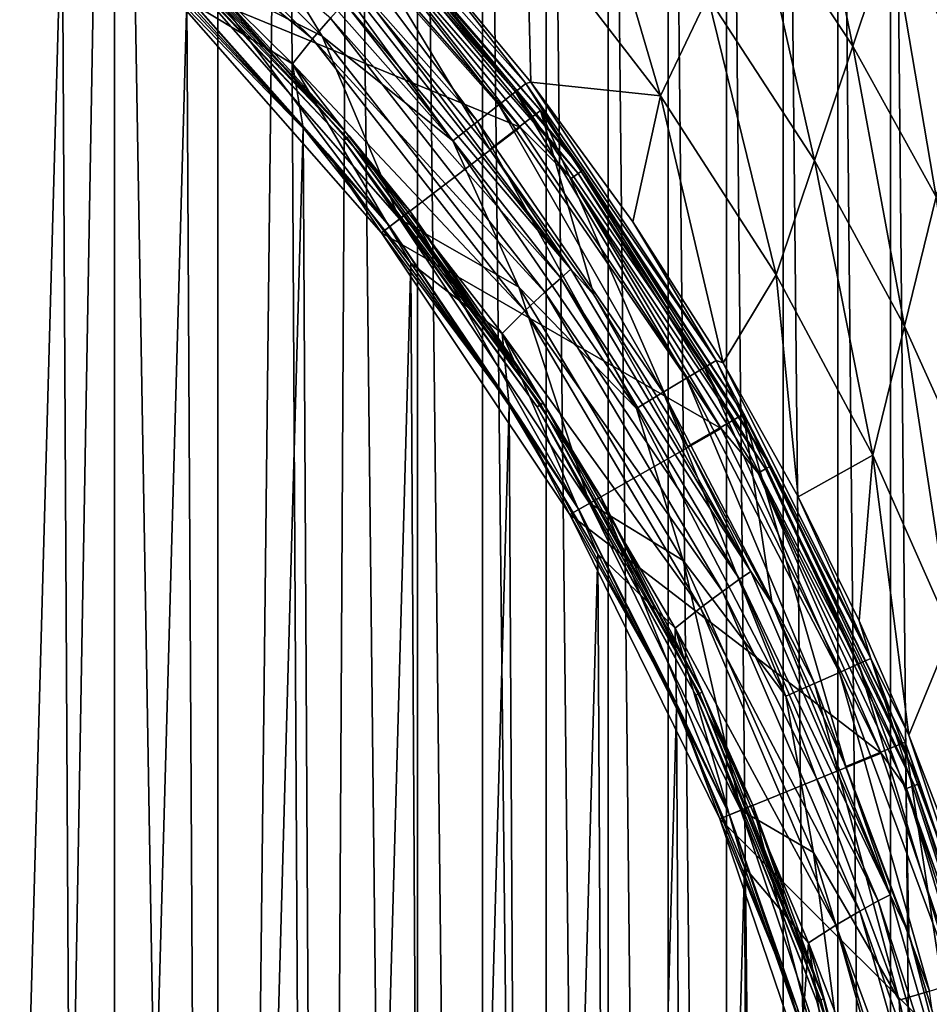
# Model space of a CAD drawing. Header units: metres. Extents: x -23 to 23, y -134 to 23.
# Tile 85 of 88: x 13 to 20, y 6 to 14. Entities that reach past the tile are written whole.
import ezdxf

# ---------------------------------------------------------------- set-up
doc = ezdxf.new("R2010")
doc.units = ezdxf.units.M
doc.layers.add('solid_509541_115_SW0003', color=7, linetype='CONTINUOUS')

msp = doc.modelspace()

# ---------------------------------------------------------------- linework, layer by layer
at = {"layer": 'solid_509541_115_SW0003'}
for points in [[(13.614415, 23.022997), (12.805934, -23.102457), (12.805935, 23.102457)], [(13.614415, 23.022997), (13.614155, -23.023029), (12.805934, -23.102457)], [(13.614415, 23.022997), (14.399119, -22.886789), (13.614155, -23.023029)], [(14.399816, 22.886635), (14.399119, -22.886789), (13.614415, 23.022997)], [(14.912878, 22.764664), (14.399119, -22.886789), (14.399816, 22.886635)], [(14.912878, 22.764664), (15.165898, -22.69478), (14.399119, -22.886789)], [(15.419049, 22.618229), (15.165898, -22.69478), (14.912878, 22.764664)], [(15.419049, 22.618229), (15.918517, -22.447569), (15.165898, -22.69478)], [(15.919298, 22.447287), (15.918517, -22.447569), (15.419049, 22.618229)], [(15.919298, 22.447287), (16.413803, -22.251926), (15.918517, -22.447569)], [(16.414274, 22.251736), (16.413803, -22.251926), (15.919298, 22.447287)], [(16.414274, 22.251736), (16.897629, -22.03344), (16.413803, -22.251926)], [(16.898014, 22.033245), (16.897629, -22.03344), (16.414274, 22.251736)], [(16.898014, 22.033245), (17.3696, -21.792252), (16.897629, -22.03344)], [(17.370132, 21.79196), (17.3696, -21.792252), (16.898014, 22.033245)], [(17.370132, 21.79196), (17.827332, -21.529696), (17.3696, -21.792252)], [(17.82793, 21.529333), (17.827332, -21.529696), (17.370132, 21.79196)], [(17.82793, 21.529333), (18.27109, -21.245687), (17.827332, -21.529696)], [(18.271696, 21.245277), (18.27109, -21.245687), (17.82793, 21.529333)], [(18.271696, 21.245277), (18.701797, -20.939943), (18.27109, -21.245687)], [(18.702362, 20.939526), (18.701797, -20.939943), (18.271696, 21.245277)], [(18.702362, 20.939526), (19.118338, -20.613214), (18.701797, -20.939943)], [(19.118834, 20.612806), (19.118338, -20.613214), (18.702362, 20.939526)], [(19.118834, 20.612806), (19.518417, -20.267101), (19.118338, -20.613214)], [(19.518919, 20.26664), (19.518417, -20.267101), (19.118834, 20.612806)], [(19.518919, 20.26664), (19.901546, -19.902081), (19.518417, -20.267101)], [(19.902063, 19.901564), (19.901546, -19.902081), (19.518919, 20.26664)], [(12.379462, -15.401174, 187.149994), (13.216844, 14.688855, 187.149994), (12.209924, 15.535927, 187.149994)], [(15.121645, 13.479167, 187.017532), (13.251961, 15.32115, 187.017532), (13.119518, 15.118147, 187.116348)], [(15.257524, 13.637204, 186.860199), (13.251961, 15.32115, 187.017532), (15.121645, 13.479167, 187.017532)], [(18.486456, 14.55844, 87.440811), (19.232092, 13.425518, 87.440811), (18.844707, 15.314005, 72.864914)], [(19.232092, 13.425518, 87.440811), (19.52342, 14.296095, 72.864914), (18.844707, 15.314005, 72.864914)], [(14.067729, 14.067499, 132), (15.19445, 13.500539, 132), (13.47745, 15.214883, 132)], [(14.553162, 14.553089, 131.96701), (13.47745, 15.214883, 132), (15.19445, 13.500539, 132)], [(19.52342, 14.296095, 72.864914), (20.107147, 13.261258, 72.864914), (19.814751, 15.166673, 58.289017)], [(14.968007, 13.290557, 187.116348), (13.119518, 15.118147, 187.116348), (14.165213, 13.776591, 187.149994)], [(15.121645, 13.479167, 187.017532), (13.119518, 15.118147, 187.116348), (14.968007, 13.290557, 187.116348)], [(14.867975, 14.867891, 131.714203), (16.539391, 12.978145, 131.714203), (14.980761, 14.98068, 131.511215)], [(14.980761, 14.98068, 131.511215), (16.665108, 13.076313, 131.511215), (15.053043, 15.052971, 131.27417)], [(16.539391, 12.978145, 131.714203), (16.665108, 13.076313, 131.511215), (14.980761, 14.98068, 131.511215)], [(15.024619, 15.024619, 136.351959), (15.607975, 13.687826, 186.159805), (16.469784, 12.63771, 186.159805)], [(16.857187, 12.934975, 136.351959), (15.024619, 15.024619, 136.351959), (16.469784, 12.63771, 186.159805)], [(15.478456, 14.535237, 136.274826), (15.024619, 15.024619, 136.351959), (16.857187, 12.934975, 136.351959)], [(15.053043, 15.052971, 131.27417), (16.74568, 13.139234, 131.27417), (15.944772, 14.159613, 131.051712)], [(16.665108, 13.076313, 131.511215), (16.74568, 13.139234, 131.27417), (15.053043, 15.052971, 131.27417)], [(17.193216, 15.009638, 102.016701), (16.75263, 14.366969, 116.592598), (17.769955, 13.047312, 116.592598)], [(17.193216, 15.009638, 102.016701), (17.769955, 13.047312, 116.592598), (18.128206, 13.802876, 102.016701)], [(13.945203, 13.945203, 136.149994), (14.887491, 14.878901, 136.149994), (16.702648, 12.807829, 136.149994)], [(14.722204, 14.722123, 131.869583), (16.376907, 12.851272, 131.869583), (14.867975, 14.867891, 131.714203)], [(16.376907, 12.851272, 131.869583), (16.539391, 12.978145, 131.714203), (14.867975, 14.867891, 131.714203)], [(15.399369, 14.460971, 136.165344), (16.702648, 12.807829, 136.149994), (14.887491, 14.878901, 136.149994)], [(12.379462, -15.401174, 187.149994), (13.377067, -14.543088, 187.149994), (13.216844, 14.688855, 187.149994)], [(13.377067, -14.543088, 187.149994), (14.165213, 13.776591, 187.149994), (13.216844, 14.688855, 187.149994)], [(14.553162, 14.553089, 131.96701), (16.188484, 12.704149, 131.96701), (14.722204, 14.722123, 131.869583)], [(16.188484, 12.704149, 131.96701), (16.376907, 12.851272, 131.869583), (14.722204, 14.722123, 131.869583)], [(13.668442, 14.555412, 132.031128), (15.384939, 12.727529, 132.031128), (13.645777, 14.531277, 132.008087)], [(13.645777, 14.531277, 132.008087), (15.359427, 12.706424, 132.008087), (14.067729, 14.067499, 132)], [(15.384939, 12.727529, 132.031128), (15.359427, 12.706424, 132.008087), (13.645777, 14.531277, 132.008087)], [(13.683029, 14.570947, 132.065384), (15.401359, 12.741112, 132.065384), (13.668442, 14.555412, 132.031128)], [(15.401359, 12.741112, 132.065384), (15.384939, 12.727529, 132.031128), (13.668442, 14.555412, 132.031128)], [(13.683029, 14.570947, 132.065384), (14.138236, 14.138236, 132.10524), (15.401359, 12.741112, 132.065384)], [(14.553162, 14.553089, 131.96701), (15.19445, 13.500539, 132), (16.188484, 12.704149, 131.96701)], [(15.446909, 14.505612, 136.209213), (15.478456, 14.535237, 136.274826), (17.178152, 12.480658, 136.274826)], [(17.178152, 12.480658, 136.274826), (15.478456, 14.535237, 136.274826), (16.857187, 12.934975, 136.351959)], [(18.128206, 13.802876, 102.016701), (18.940762, 12.55494, 102.016701), (18.486456, 14.55844, 87.440811)], [(18.940762, 12.55494, 102.016701), (19.232092, 13.425518, 87.440811), (18.486456, 14.55844, 87.440811)], [(15.399369, 14.460971, 136.165344), (15.446909, 14.505612, 136.209213), (17.143141, 12.45522, 136.209213)], [(17.090382, 12.416889, 136.165344), (16.702648, 12.807829, 136.149994), (15.399369, 14.460971, 136.165344)], [(17.090382, 12.416889, 136.165344), (15.399369, 14.460971, 136.165344), (17.143141, 12.45522, 136.209213)], [(17.143141, 12.45522, 136.209213), (15.446909, 14.505612, 136.209213), (17.178152, 12.480658, 136.274826)], [(15.237567, 12.605611, 135.983429), (14.000947, 14.000947, 135.809937), (13.537512, 14.415986, 135.983429)], [(15.237567, 12.605611, 135.983429), (13.537512, 14.415986, 135.983429), (13.945203, 13.945203, 136.149994)], [(15.944772, 14.159613, 131.051712), (16.783388, 13.151093, 131.050888), (16.75263, 14.366969, 116.592598)], [(16.783388, 13.151093, 131.050888), (17.769955, 13.047312, 116.592598), (16.75263, 14.366969, 116.592598)], [(19.232092, 13.425518, 87.440811), (19.866528, 12.278393, 87.440811), (19.52342, 14.296095, 72.864914)], [(19.866528, 12.278393, 87.440811), (20.107147, 13.261258, 72.864914), (19.52342, 14.296095, 72.864914)], [(16.74568, 13.139234, 131.27417), (16.783388, 13.151093, 131.050888), (15.944772, 14.159613, 131.051712)], [(14.000947, 14.000947, 135.809937), (15.708657, 12.053677, 135.809937), (14.138236, 14.138236, 132.10524)], [(15.708657, 12.053677, 135.809937), (15.862692, 12.171871, 132.10524), (14.138236, 14.138236, 132.10524)], [(15.401359, 12.741112, 132.065384), (14.138236, 14.138236, 132.10524), (15.862692, 12.171871, 132.10524)], [(14.067729, 14.067499, 132), (15.783389, 12.111149, 132), (15.19445, 13.500539, 132)], [(15.359427, 12.706424, 132.008087), (15.783389, 12.111149, 132), (14.067729, 14.067499, 132)], [(15.646174, 12.005583, 136.149994), (13.945203, 13.945203, 136.149994), (16.702648, 12.807829, 136.149994)], [(15.237567, 12.605611, 135.983429), (13.945203, 13.945203, 136.149994), (15.646174, 12.005583, 136.149994)], [(15.237567, 12.605611, 135.983429), (15.708657, 12.053677, 135.809937), (14.000947, 14.000947, 135.809937)], [(17.086487, 11.727247, 186.415695), (15.432589, 13.831544, 186.415695), (15.364158, 13.756679, 186.654968)], [(17.086487, 11.727247, 186.415695), (15.607975, 13.687826, 186.159805), (15.432589, 13.831544, 186.415695)], [(18.128206, 13.802876, 102.016701), (17.769955, 13.047312, 116.592598), (18.649431, 11.684362, 116.592598)], [(18.128206, 13.802876, 102.016701), (18.649431, 11.684362, 116.592598), (18.940762, 12.55494, 102.016701)], [(13.377067, -14.543088, 187.149994), (14.315274, -13.620585, 187.149994), (14.165213, 13.776591, 187.149994)], [(14.315274, -13.620585, 187.149994), (15.050851, 12.803119, 187.149994), (14.165213, 13.776591, 187.149994)], [(14.968007, 13.290557, 187.116348), (14.165213, 13.776591, 187.149994), (15.050851, 12.803119, 187.149994)], [(17.009857, 11.660547, 186.654968), (15.364158, 13.756679, 186.654968), (15.257524, 13.637204, 186.860199)], [(17.086487, 11.727247, 186.415695), (15.364158, 13.756679, 186.654968), (17.009857, 11.660547, 186.654968)], [(16.890259, 11.55355, 186.860199), (15.257524, 13.637204, 186.860199), (15.121645, 13.479167, 187.017532)], [(17.009857, 11.660547, 186.654968), (15.257524, 13.637204, 186.860199), (16.890259, 11.55355, 186.860199)], [(17.086487, 11.727247, 186.415695), (16.469784, 12.63771, 186.159805), (15.607975, 13.687826, 186.159805)], [(15.783389, 12.111149, 132), (16.690247, 11.590138, 132), (15.19445, 13.500539, 132)], [(16.188484, 12.704149, 131.96701), (15.19445, 13.500539, 132), (16.690247, 11.590138, 132)], [(16.73748, 11.410908, 187.017532), (15.121645, 13.479167, 187.017532), (14.968007, 13.290557, 187.116348)], [(16.890259, 11.55355, 186.860199), (15.121645, 13.479167, 187.017532), (16.73748, 11.410908, 187.017532)], [(18.940762, 12.55494, 102.016701), (19.625908, 11.295527, 102.016701), (19.232092, 13.425518, 87.440811)], [(19.625908, 11.295527, 102.016701), (19.866528, 12.278393, 87.440811), (19.232092, 13.425518, 87.440811)], [(14.968007, 13.290557, 187.116348), (15.050851, 12.803119, 187.149994), (15.869747, 11.772804, 187.149994)], [(16.564077, 11.238837, 187.116348), (14.968007, 13.290557, 187.116348), (15.869747, 11.772804, 187.149994)], [(16.73748, 11.410908, 187.017532), (14.968007, 13.290557, 187.116348), (16.564077, 11.238837, 187.116348)], [(16.665108, 13.076313, 131.511215), (18.104185, 10.980588, 131.511215), (16.74568, 13.139234, 131.27417)], [(16.74568, 13.139234, 131.27417), (18.191841, 11.033192, 131.27417), (16.783388, 13.151093, 131.050888)], [(18.104185, 10.980588, 131.511215), (18.191841, 11.033192, 131.27417), (16.74568, 13.139234, 131.27417)], [(16.783388, 13.151093, 131.050888), (17.559093, 12.089215, 131.049515), (17.769955, 13.047312, 116.592598)], [(18.191841, 11.033192, 131.27417), (17.559093, 12.089215, 131.049515), (16.783388, 13.151093, 131.050888)], [(16.539391, 12.978145, 131.714203), (17.967415, 10.898517, 131.714203), (16.665108, 13.076313, 131.511215)], [(17.967415, 10.898517, 131.714203), (18.104185, 10.980588, 131.511215), (16.665108, 13.076313, 131.511215)], [(17.559093, 12.089215, 131.049515), (18.245729, 11.015572, 131.047653), (17.769955, 13.047312, 116.592598)], [(18.245729, 11.015572, 131.047653), (18.649431, 11.684362, 116.592598), (17.769955, 13.047312, 116.592598)], [(16.376907, 12.851272, 131.869583), (17.790648, 10.792447, 131.869583), (16.539391, 12.978145, 131.714203)], [(17.790648, 10.792447, 131.869583), (17.967415, 10.898517, 131.714203), (16.539391, 12.978145, 131.714203)], [(16.857187, 12.934975, 136.351959), (16.469784, 12.63771, 186.159805), (17.261066, 11.533476, 186.159805)], [(16.857187, 12.934975, 136.351959), (17.261066, 11.533476, 186.159805), (17.978434, 10.379854, 186.159805)], [(18.401325, 10.62401, 136.351959), (16.857187, 12.934975, 136.351959), (17.978434, 10.379854, 186.159805)], [(17.178152, 12.480658, 136.274826), (16.857187, 12.934975, 136.351959), (18.401325, 10.62401, 136.351959)], [(15.646174, 12.005583, 136.149994), (16.702648, 12.807829, 136.149994), (18.232031, 10.517239, 136.149994)], [(16.188484, 12.704149, 131.96701), (17.585661, 10.669449, 131.96701), (16.376907, 12.851272, 131.869583)], [(17.585661, 10.669449, 131.96701), (17.790648, 10.792447, 131.869583), (16.376907, 12.851272, 131.869583)], [(17.090382, 12.416889, 136.165344), (18.232031, 10.517239, 136.149994), (16.702648, 12.807829, 136.149994)], [(14.315274, -13.620585, 187.149994), (15.190076, -12.637615, 187.149994), (15.050851, 12.803119, 187.149994)], [(15.190076, -12.637615, 187.149994), (15.869747, 11.772804, 187.149994), (15.050851, 12.803119, 187.149994)], [(15.401359, 12.741112, 132.065384), (16.876799, 10.710342, 132.065384), (15.384939, 12.727529, 132.031128)], [(15.401359, 12.741112, 132.065384), (15.862692, 12.171871, 132.10524), (16.876799, 10.710342, 132.065384)], [(15.384939, 12.727529, 132.031128), (16.858807, 10.698924, 132.031128), (15.359427, 12.706424, 132.008087)], [(15.359427, 12.706424, 132.008087), (16.830851, 10.681183, 132.008087), (15.783389, 12.111149, 132)], [(16.858807, 10.698924, 132.031128), (16.830851, 10.681183, 132.008087), (15.359427, 12.706424, 132.008087)], [(16.876799, 10.710342, 132.065384), (16.858807, 10.698924, 132.031128), (15.384939, 12.727529, 132.031128)], [(16.188484, 12.704149, 131.96701), (16.690247, 11.590138, 132), (17.585661, 10.669449, 131.96701)], [(16.697315, 10.596438, 135.983429), (15.708657, 12.053677, 135.809937), (15.237567, 12.605611, 135.983429)], [(16.697315, 10.596438, 135.983429), (15.237567, 12.605611, 135.983429), (15.646174, 12.005583, 136.149994)], [(17.086487, 11.727247, 186.415695), (17.261066, 11.533476, 186.159805), (16.469784, 12.63771, 186.159805)], [(18.940762, 12.55494, 102.016701), (18.649431, 11.684362, 116.592598), (19.385288, 10.312661, 116.592598)], [(18.940762, 12.55494, 102.016701), (19.385288, 10.312661, 116.592598), (19.625908, 11.295527, 102.016701)], [(17.090382, 12.416889, 136.165344), (17.143141, 12.45522, 136.209213), (18.569016, 10.208403, 136.209213)], [(17.143141, 12.45522, 136.209213), (17.178152, 12.480658, 136.274826), (18.606937, 10.229251, 136.274826)], [(18.569016, 10.208403, 136.209213), (17.143141, 12.45522, 136.209213), (18.606937, 10.229251, 136.274826)], [(18.606937, 10.229251, 136.274826), (17.178152, 12.480658, 136.274826), (18.401325, 10.62401, 136.351959)], [(18.511868, 10.176985, 136.165344), (18.232031, 10.517239, 136.149994), (17.090382, 12.416889, 136.165344)], [(18.511868, 10.176985, 136.165344), (17.090382, 12.416889, 136.165344), (18.569016, 10.208403, 136.209213)], [(19.625908, 11.295527, 102.016701), (20.185623, 10.054683, 102.016701), (19.866528, 12.278393, 87.440811)], [(15.708657, 12.053677, 135.809937), (17.147589, 9.900165, 135.809937), (15.862692, 12.171871, 132.10524)], [(17.147589, 9.900165, 135.809937), (17.315731, 9.997243, 132.10524), (15.862692, 12.171871, 132.10524)], [(16.876799, 10.710342, 132.065384), (15.862692, 12.171871, 132.10524), (17.315731, 9.997243, 132.10524)], [(15.783389, 12.111149, 132), (17.229248, 9.947311, 132), (16.690247, 11.590138, 132)], [(16.830851, 10.681183, 132.008087), (17.229248, 9.947311, 132), (15.783389, 12.111149, 132)], [(18.191841, 11.033192, 131.27417), (18.245729, 11.015572, 131.047653), (17.559093, 12.089215, 131.049515)], [(17.079245, 9.860843, 136.149994), (15.646174, 12.005583, 136.149994), (18.232031, 10.517239, 136.149994)], [(16.697315, 10.596438, 135.983429), (15.646174, 12.005583, 136.149994), (17.079245, 9.860843, 136.149994)], [(16.697315, 10.596438, 135.983429), (17.147589, 9.900165, 135.809937), (15.708657, 12.053677, 135.809937)], [(15.190076, -12.637615, 187.149994), (15.997638, -11.598429, 187.149994), (15.869747, 11.772804, 187.149994)], [(15.997638, -11.598429, 187.149994), (16.618151, 10.690396, 187.149994), (15.869747, 11.772804, 187.149994)], [(16.564077, 11.238837, 187.116348), (15.869747, 11.772804, 187.149994), (16.618151, 10.690396, 187.149994)], [(18.455393, 9.427345, 186.415695), (17.086487, 11.727247, 186.415695), (17.009857, 11.660547, 186.654968)], [(18.455393, 9.427345, 186.415695), (17.261066, 11.533476, 186.159805), (17.086487, 11.727247, 186.415695)], [(18.245729, 11.015572, 131.047653), (18.817116, 9.995268, 131.045547), (18.649431, 11.684362, 116.592598)], [(18.817116, 9.995268, 131.045547), (19.385288, 10.312661, 116.592598), (18.649431, 11.684362, 116.592598)], [(18.37151, 9.369697, 186.654968), (17.009857, 11.660547, 186.654968), (16.890259, 11.55355, 186.860199)], [(18.455393, 9.427345, 186.415695), (17.009857, 11.660547, 186.654968), (18.37151, 9.369697, 186.654968)], [(17.229248, 9.947311, 132), (17.941982, 9.513059, 132), (16.690247, 11.590138, 132)], [(17.585661, 10.669449, 131.96701), (16.690247, 11.590138, 132), (17.941982, 9.513059, 132)], [(18.24036, 9.276565, 186.860199), (16.890259, 11.55355, 186.860199), (16.73748, 11.410908, 187.017532)], [(18.37151, 9.369697, 186.654968), (16.890259, 11.55355, 186.860199), (18.24036, 9.276565, 186.860199)], [(18.455393, 9.427345, 186.415695), (17.978434, 10.379854, 186.159805), (17.261066, 11.533476, 186.159805)], [(18.072342, 9.151093, 187.017532), (16.73748, 11.410908, 187.017532), (16.564077, 11.238837, 187.116348)], [(18.24036, 9.276565, 186.860199), (16.73748, 11.410908, 187.017532), (18.072342, 9.151093, 187.017532)], [(16.564077, 11.238837, 187.116348), (16.618151, 10.690396, 187.149994), (17.292803, 9.560659, 187.149994)], [(17.880816, 8.997588, 187.116348), (16.564077, 11.238837, 187.116348), (17.292803, 9.560659, 187.149994)], [(18.072342, 9.151093, 187.017532), (16.564077, 11.238837, 187.116348), (17.880816, 8.997588, 187.116348)], [(19.625908, 11.295527, 102.016701), (19.385288, 10.312661, 116.592598), (19.979898, 8.967173, 116.592598)], [(19.625908, 11.295527, 102.016701), (19.979898, 8.967173, 116.592598), (20.185623, 10.054683, 102.016701)], [(18.104185, 10.980588, 131.511215), (19.276266, 8.724824, 131.511215), (18.191841, 11.033192, 131.27417)], [(18.191841, 11.033192, 131.27417), (19.369692, 8.766328, 131.27417), (18.245729, 11.015572, 131.047653)], [(19.276266, 8.724824, 131.511215), (19.369692, 8.766328, 131.27417), (18.191841, 11.033192, 131.27417)], [(19.369692, 8.766328, 131.27417), (18.817116, 9.995268, 131.045547), (18.245729, 11.015572, 131.047653)], [(17.967415, 10.898517, 131.714203), (19.130497, 8.660071, 131.714203), (18.104185, 10.980588, 131.511215)], [(19.130497, 8.660071, 131.714203), (19.276266, 8.724824, 131.511215), (18.104185, 10.980588, 131.511215)], [(17.790648, 10.792447, 131.869583), (18.942099, 8.576385, 131.869583), (17.967415, 10.898517, 131.714203)], [(18.942099, 8.576385, 131.869583), (19.130497, 8.660071, 131.714203), (17.967415, 10.898517, 131.714203)], [(17.585661, 10.669449, 131.96701), (18.723625, 8.479342, 131.96701), (17.790648, 10.792447, 131.869583)], [(18.723625, 8.479342, 131.96701), (18.942099, 8.576385, 131.869583), (17.790648, 10.792447, 131.869583)], [(16.876799, 10.710342, 132.065384), (18.086082, 8.510664, 132.065384), (16.858807, 10.698924, 132.031128)], [(16.876799, 10.710342, 132.065384), (17.315731, 9.997243, 132.10524), (18.086082, 8.510664, 132.065384)], [(15.997638, -11.598429, 187.149994), (16.734247, -10.507749, 187.149994), (16.618151, 10.690396, 187.149994)], [(16.734247, -10.507749, 187.149994), (17.292803, 9.560659, 187.149994), (16.618151, 10.690396, 187.149994)], [(16.858807, 10.698924, 132.031128), (18.066801, 8.501591, 132.031128), (16.830851, 10.681183, 132.008087)], [(16.830851, 10.681183, 132.008087), (18.036842, 8.487494, 132.008087), (17.229248, 9.947311, 132)], [(18.066801, 8.501591, 132.031128), (18.036842, 8.487494, 132.008087), (16.830851, 10.681183, 132.008087)], [(18.086082, 8.510664, 132.065384), (18.066801, 8.501591, 132.031128), (16.858807, 10.698924, 132.031128)], [(17.585661, 10.669449, 131.96701), (17.941982, 9.513059, 132), (18.723625, 8.479342, 131.96701)], [(17.893738, 8.420155, 135.983429), (17.147589, 9.900165, 135.809937), (16.697315, 10.596438, 135.983429)], [(17.893738, 8.420155, 135.983429), (16.697315, 10.596438, 135.983429), (17.079245, 9.860843, 136.149994)], [(18.401325, 10.62401, 136.351959), (17.978434, 10.379854, 186.159805), (18.618816, 9.181784, 186.159805)], [(18.401325, 10.62401, 136.351959), (18.618816, 9.181784, 186.159805), (19.17947, 7.944396, 186.159805)], [(19.630611, 8.131266, 136.351959), (18.401325, 10.62401, 136.351959), (19.17947, 7.944396, 186.159805)], [(18.606937, 10.229251, 136.274826), (18.401325, 10.62401, 136.351959), (19.630611, 8.131266, 136.351959)], [(17.079245, 9.860843, 136.149994), (18.232031, 10.517239, 136.149994), (19.449226, 8.046554, 136.149994)], [(18.511868, 10.176985, 136.165344), (19.449226, 8.046554, 136.149994), (18.232031, 10.517239, 136.149994)], [(18.455393, 9.427345, 186.415695), (18.618816, 9.181784, 186.159805), (17.978434, 10.379854, 186.159805)], [(18.817116, 9.995268, 131.045547), (19.28076, 9.053387, 131.043304), (19.385288, 10.312661, 116.592598)], [(19.28076, 9.053387, 131.043304), (19.658731, 8.183126, 131.041046), (19.385288, 10.312661, 116.592598)], [(19.658731, 8.183126, 131.041046), (19.979898, 8.967173, 116.592598), (19.385288, 10.312661, 116.592598)], [(18.511868, 10.176985, 136.165344), (18.569016, 10.208403, 136.209213), (19.702045, 7.800591, 136.209213)], [(18.569016, 10.208403, 136.209213), (18.606937, 10.229251, 136.274826), (19.742281, 7.816522, 136.274826)], [(19.702045, 7.800591, 136.209213), (18.569016, 10.208403, 136.209213), (19.742281, 7.816522, 136.274826)], [(19.742281, 7.816522, 136.274826), (18.606937, 10.229251, 136.274826), (19.630611, 8.131266, 136.351959)], [(19.641411, 7.776585, 136.165344), (19.449226, 8.046554, 136.149994), (18.511868, 10.176985, 136.165344)], [(19.641411, 7.776585, 136.165344), (18.511868, 10.176985, 136.165344), (19.702045, 7.800591, 136.209213)], [(17.147589, 9.900165, 135.809937), (18.293119, 7.577258, 135.809937), (17.315731, 9.997243, 132.10524)], [(18.293119, 7.577258, 135.809937), (18.472496, 7.651558, 132.10524), (17.315731, 9.997243, 132.10524)], [(18.086082, 8.510664, 132.065384), (17.315731, 9.997243, 132.10524), (18.472496, 7.651558, 132.10524)], [(19.369692, 8.766328, 131.27417), (19.28076, 9.053387, 131.043304), (18.817116, 9.995268, 131.045547)], [(17.893738, 8.420155, 135.983429), (18.293119, 7.577258, 135.809937), (17.147589, 9.900165, 135.809937)], [(17.229248, 9.947311, 132), (18.380257, 7.613242, 132), (17.941982, 9.513059, 132)], [(18.036842, 8.487494, 132.008087), (18.380257, 7.613242, 132), (17.229248, 9.947311, 132)], [(18.220285, 7.547089, 136.149994), (17.079245, 9.860843, 136.149994), (19.449226, 8.046554, 136.149994)], [(17.893738, 8.420155, 135.983429), (17.079245, 9.860843, 136.149994), (18.220285, 7.547089, 136.149994)], [(16.734247, -10.507749, 187.149994), (17.396528, -9.370607, 187.149994), (17.292803, 9.560659, 187.149994)], [(17.396528, -9.370607, 187.149994), (17.890764, 8.388556, 187.149994), (17.292803, 9.560659, 187.149994)], [(17.880816, 8.997588, 187.116348), (17.292803, 9.560659, 187.149994), (17.890764, 8.388556, 187.149994)], [(18.380257, 7.613242, 132), (18.934555, 7.291834, 132), (17.941982, 9.513059, 132)], [(18.723625, 8.479342, 131.96701), (17.941982, 9.513059, 132), (18.934555, 7.291834, 132)], [(19.426378, 6.922384, 186.654968), (18.37151, 9.369697, 186.654968), (18.24036, 9.276565, 186.860199)], [(19.516472, 6.970201, 186.415695), (18.455393, 9.427345, 186.415695), (18.37151, 9.369697, 186.654968)], [(19.516472, 6.970201, 186.415695), (18.37151, 9.369697, 186.654968), (19.426378, 6.922384, 186.654968)], [(19.516472, 6.970201, 186.415695), (18.618816, 9.181784, 186.159805), (18.455393, 9.427345, 186.415695)], [(19.285234, 6.844348, 186.860199), (18.24036, 9.276565, 186.860199), (18.072342, 9.151093, 187.017532)], [(19.426378, 6.922384, 186.654968), (18.24036, 9.276565, 186.860199), (19.285234, 6.844348, 186.860199)], [(19.103823, 6.737658, 187.017532), (18.072342, 9.151093, 187.017532), (17.880816, 8.997588, 187.116348)], [(19.285234, 6.844348, 186.860199), (18.072342, 9.151093, 187.017532), (19.103823, 6.737658, 187.017532)], [(19.516472, 6.970201, 186.415695), (19.17947, 7.944396, 186.159805), (18.618816, 9.181784, 186.159805)], [(17.880816, 8.997588, 187.116348), (17.890764, 8.388556, 187.149994), (18.409409, 7.17922, 187.149994)], [(18.896013, 6.604605, 187.116348), (17.880816, 8.997588, 187.116348), (18.409409, 7.17922, 187.149994)], [(19.103823, 6.737658, 187.017532), (17.880816, 8.997588, 187.116348), (18.896013, 6.604605, 187.116348)], [(19.369692, 8.766328, 131.27417), (19.658731, 8.183126, 131.041046), (19.28076, 9.053387, 131.043304)], [(19.658731, 8.183126, 131.041046), (19.967682, 7.378546, 131.038788), (19.979898, 8.967173, 116.592598)], [(19.276266, 8.724824, 131.511215), (20.1647, 6.343454, 131.511215), (19.369692, 8.766328, 131.27417)], [(19.369692, 8.766328, 131.27417), (20.262476, 6.373295, 131.27417), (19.658731, 8.183126, 131.041046)], [(20.1647, 6.343454, 131.511215), (20.262476, 6.373295, 131.27417), (19.369692, 8.766328, 131.27417)], [(19.130497, 8.660071, 131.714203), (20.01214, 6.296896, 131.714203), (19.276266, 8.724824, 131.511215)], [(20.01214, 6.296896, 131.714203), (20.1647, 6.343454, 131.511215), (19.276266, 8.724824, 131.511215)], [(18.942099, 8.576385, 131.869583), (19.814968, 6.236725, 131.869583), (19.130497, 8.660071, 131.714203)], [(19.814968, 6.236725, 131.869583), (20.01214, 6.296896, 131.714203), (19.130497, 8.660071, 131.714203)], [(18.723625, 8.479342, 131.96701), (19.586321, 6.16695, 131.96701), (18.942099, 8.576385, 131.869583)], [(19.586321, 6.16695, 131.96701), (19.814968, 6.236725, 131.869583), (18.942099, 8.576385, 131.869583)], [(18.066801, 8.501591, 132.031128), (18.98987, 6.170183, 132.031128), (18.036842, 8.487494, 132.008087)], [(18.036842, 8.487494, 132.008087), (18.958382, 6.159952, 132.008087), (18.380257, 7.613242, 132)], [(18.98987, 6.170183, 132.031128), (18.958382, 6.159952, 132.008087), (18.036842, 8.487494, 132.008087)], [(18.086082, 8.510664, 132.065384), (19.010138, 6.176768, 132.065384), (18.066801, 8.501591, 132.031128)], [(19.010138, 6.176768, 132.065384), (18.98987, 6.170183, 132.031128), (18.066801, 8.501591, 132.031128)], [(18.086082, 8.510664, 132.065384), (18.472496, 7.651558, 132.10524), (19.010138, 6.176768, 132.065384)], [(18.723625, 8.479342, 131.96701), (18.934555, 7.291834, 132), (19.586321, 6.16695, 131.96701)], [(17.396528, -9.370607, 187.149994), (17.981613, -8.191998, 187.149994), (17.890764, 8.388556, 187.149994)], [(17.981613, -8.191998, 187.149994), (18.409409, 7.17922, 187.149994), (17.890764, 8.388556, 187.149994)], [(18.807966, 6.111079, 135.983429), (18.293119, 7.577258, 135.809937), (17.893738, 8.420155, 135.983429)], [(18.807966, 6.111079, 135.983429), (17.893738, 8.420155, 135.983429), (18.220285, 7.547089, 136.149994)], [(20.262476, 6.373295, 131.27417), (19.967682, 7.378546, 131.038788), (19.658731, 8.183126, 131.041046)], [(19.630611, 8.131266, 136.351959), (19.17947, 7.944396, 186.159805), (19.657993, 6.672989, 186.159805)], [(19.630611, 8.131266, 136.351959), (19.657993, 6.672989, 186.159805), (20.052338, 5.373008, 186.159805)], [(20.524012, 5.499392, 136.351959), (19.630611, 8.131266, 136.351959), (20.052338, 5.373008, 186.159805)], [(19.742281, 7.816522, 136.274826), (19.630611, 8.131266, 136.351959), (20.524012, 5.499392, 136.351959)], [(18.220285, 7.547089, 136.149994), (19.449226, 8.046554, 136.149994), (20.333298, 5.438334, 136.149994)], [(19.641411, 7.776585, 136.165344), (20.333298, 5.438334, 136.149994), (19.449226, 8.046554, 136.149994)], [(19.516472, 6.970201, 186.415695), (19.657993, 6.672989, 186.159805), (19.17947, 7.944396, 186.159805)], [(19.641411, 7.776585, 136.165344), (19.702045, 7.800591, 136.209213), (20.524361, 5.26976, 136.209213)], [(19.702045, 7.800591, 136.209213), (19.742281, 7.816522, 136.274826), (20.566278, 5.280523, 136.274826)], [(20.524361, 5.26976, 136.209213), (19.702045, 7.800591, 136.209213), (20.566278, 5.280523, 136.274826)], [(20.566278, 5.280523, 136.274826), (19.742281, 7.816522, 136.274826), (20.524012, 5.499392, 136.351959)], [(20.461197, 5.253542, 136.165344), (20.333298, 5.438334, 136.149994), (19.641411, 7.776585, 136.165344)], [(20.461197, 5.253542, 136.165344), (19.641411, 7.776585, 136.165344), (20.524361, 5.26976, 136.209213)], [(18.293119, 7.577258, 135.809937), (19.12565, 5.124702, 135.809937), (18.472496, 7.651558, 132.10524)], [(19.12565, 5.124702, 135.809937), (19.313189, 5.174953, 132.10524), (18.472496, 7.651558, 132.10524)], [(19.010138, 6.176768, 132.065384), (18.472496, 7.651558, 132.10524), (19.313189, 5.174953, 132.10524)], [(18.807966, 6.111079, 135.983429), (19.12565, 5.124702, 135.809937), (18.293119, 7.577258, 135.809937)], [(18.380257, 7.613242, 132), (19.216677, 5.149261, 132), (18.934555, 7.291834, 132)], [(18.958382, 6.159952, 132.008087), (19.216677, 5.149261, 132), (18.380257, 7.613242, 132)], [(19.049519, 5.104181, 136.149994), (18.220285, 7.547089, 136.149994), (20.333298, 5.438334, 136.149994)], [(18.807966, 6.111079, 135.983429), (18.220285, 7.547089, 136.149994), (19.049519, 5.104181, 136.149994)], [(19.216677, 5.149261, 132), (19.643934, 4.992299, 132), (18.934555, 7.291834, 132)], [(19.586321, 6.16695, 131.96701), (18.934555, 7.291834, 132), (19.643934, 4.992299, 132)], [(17.981613, -8.191998, 187.149994), (18.486956, -6.977088, 187.149994), (18.409409, 7.17922, 187.149994)], [(18.486956, -6.977088, 187.149994), (18.846449, 5.937944, 187.149994), (18.409409, 7.17922, 187.149994)], [(18.896013, 6.604605, 187.116348), (18.409409, 7.17922, 187.149994), (18.846449, 5.937944, 187.149994)], [(20.252026, 4.396797, 186.415695), (19.516472, 6.970201, 186.415695), (19.426378, 6.922384, 186.654968)], [(20.252026, 4.396797, 186.415695), (19.657993, 6.672989, 186.159805), (19.516472, 6.970201, 186.415695)], [(20.156849, 4.359474, 186.654968), (19.426378, 6.922384, 186.654968), (19.285234, 6.844348, 186.860199)], [(20.252026, 4.396797, 186.415695), (19.426378, 6.922384, 186.654968), (20.156849, 4.359474, 186.654968)], [(20.007399, 4.297603, 186.860199), (19.285234, 6.844348, 186.860199), (19.103823, 6.737658, 187.017532)], [(20.156849, 4.359474, 186.654968), (19.285234, 6.844348, 186.860199), (20.007399, 4.297603, 186.860199)], [(19.814606, 4.211117, 187.017532), (19.103823, 6.737658, 187.017532), (18.896013, 6.604605, 187.116348)], [(20.007399, 4.297603, 186.860199), (19.103823, 6.737658, 187.017532), (19.814606, 4.211117, 187.017532)], [(20.252026, 4.396797, 186.415695), (20.052338, 5.373008, 186.159805), (19.657993, 6.672989, 186.159805)], [(18.896013, 6.604605, 187.116348), (18.846449, 5.937944, 187.149994), (19.19993, 4.67018, 187.149994)], [(19.592554, 4.100243, 187.116348), (18.896013, 6.604605, 187.116348), (19.19993, 4.67018, 187.149994)], [(19.814606, 4.211117, 187.017532), (18.896013, 6.604605, 187.116348), (19.592554, 4.100243, 187.116348)], [(19.586321, 6.16695, 131.96701), (20.160843, 3.766863, 131.96701), (19.814968, 6.236725, 131.869583)], [(18.98987, 6.170183, 132.031128), (19.613459, 3.741467, 132.031128), (18.958382, 6.159952, 132.008087)], [(18.958382, 6.159952, 132.008087), (19.580935, 3.735263, 132.008087), (19.216677, 5.149261, 132)], [(19.613459, 3.741467, 132.031128), (19.580935, 3.735263, 132.008087), (18.958382, 6.159952, 132.008087)], [(19.010138, 6.176768, 132.065384), (19.634392, 3.74546, 132.065384), (18.98987, 6.170183, 132.031128)], [(19.634392, 3.74546, 132.065384), (19.613459, 3.741467, 132.031128), (18.98987, 6.170183, 132.031128)], [(19.010138, 6.176768, 132.065384), (19.313189, 5.174953, 132.10524), (19.634392, 3.74546, 132.065384)], [(19.586321, 6.16695, 131.96701), (19.643934, 4.992299, 132), (20.160843, 3.766863, 131.96701)]]:
    msp.add_3dface(points, dxfattribs=at)

doc.saveas('drawing.dxf')
